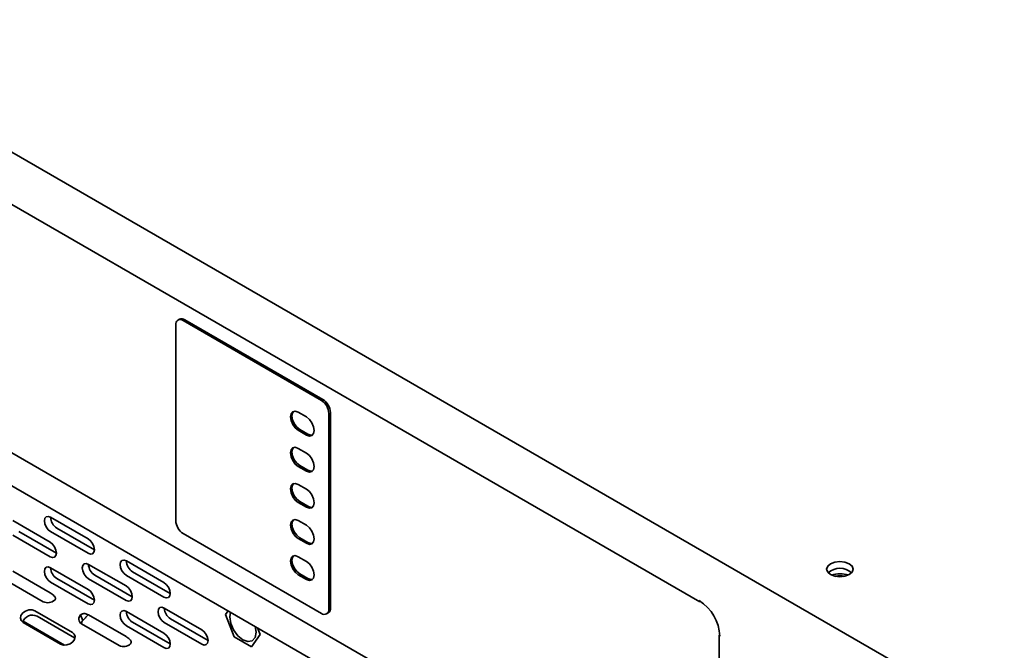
# Model space of a CAD drawing. Header units: millimetres. Extents: x 7 to 588, y 9 to 399.
# Tile 30 of 33: x 424 to 462, y 315 to 339. Entities that reach past the tile are written whole.
import ezdxf

# ---------------------------------------------------------------- set-up
doc = ezdxf.new("R2010")
doc.units = ezdxf.units.MM

msp = doc.modelspace()

# ---------------------------------------------------------------- linework, layer by layer
at = {"color": 7, "linetype": 'Continuous', "lineweight": 35}
for p, q in [((485.4107, 298.6917), (382.2674, 358.235)), ((382.456, 358.1262), (485.2222, 298.8005)), ((381.8179, 345.916), (484.5841, 286.5904)), ((416.1821, 336.6903), (450.1233, 317.0965)), ((430.3625, 327.5309), (430.3625, 320.1548)), ((430.5043, 327.7481), (430.4453, 327.714)), ((435.8543, 324.6871), (430.6453, 327.6942)), ((435.9133, 324.7212), (430.7042, 327.7283)), ((416.3382, 327.2302), (450.2793, 307.6364)), ((434.9822, 324.238), (435.2887, 324.0611)), ((436.1372, 316.8212), (436.1372, 324.1972)), ((436.1961, 316.8552), (436.1961, 324.2313)), ((434.9822, 323.5575), (435.2887, 323.3806)), ((435.0412, 323.5915), (435.3476, 323.4146)), ((434.9822, 322.8771), (435.2887, 322.7002)), ((435.0412, 322.2306), (435.3476, 322.0537)), ((434.9822, 322.1966), (435.2887, 322.0197)), ((434.9822, 321.5162), (435.2887, 321.3393)), ((434.9822, 320.8357), (435.2887, 320.6588)), ((435.0412, 320.8697), (435.3476, 320.6928)), ((424.2174, 320.1552), (425.6317, 319.3388)), ((425.6463, 320.2829), (427.0605, 319.4665)), ((434.9822, 320.1553), (435.2887, 319.9784)), ((425.8674, 318.9305), (424.4531, 319.7469)), ((425.6463, 319.7386), (427.0605, 318.9222)), ((427.2962, 319.0582), (425.882, 319.8746)), ((430.6453, 319.6649), (435.8543, 316.6578)), ((424.2174, 319.6108), (425.6317, 318.7944)), ((434.9822, 319.4748), (435.2887, 319.2979)), ((435.0412, 319.5088), (435.3476, 319.3319)), ((428.504, 318.6332), (429.9183, 317.8168)), ((434.9822, 318.7944), (435.2887, 318.6175)), ((424.2174, 318.2499), (425.6317, 317.4335)), ((425.6463, 318.3777), (427.0605, 317.5613)), ((427.0752, 318.5054), (428.4894, 317.689)), ((430.154, 317.4085), (428.7397, 318.2249)), ((435.0412, 318.1479), (435.3476, 317.971)), ((423.956, 317.9128), (425.3702, 317.0964)), ((425.6463, 317.8333), (427.0605, 317.0169)), ((427.2962, 317.153), (425.882, 317.9694)), ((427.0752, 317.9611), (428.4894, 317.1447)), ((428.7251, 317.2807), (427.3109, 318.0971)), ((428.504, 318.0888), (429.9183, 317.2724)), ((434.9822, 318.1139), (435.2887, 317.937)), ((425.0526, 316.7565), (426.4668, 315.9401)), ((428.504, 316.7279), (429.9183, 315.9115)), ((429.9329, 316.8557), (431.3471, 316.0393)), ((432.2431, 316.6108), (432.3408, 316.7498)), ((436.0543, 316.638), (436.1133, 316.672)), ((424.6058, 316.3595), (426.1639, 315.46)), ((424.6096, 316.3146), (426.0238, 315.4982)), ((426.5474, 315.7309), (425.1332, 316.5473)), ((426.7786, 316.5974), (426.8592, 316.3882)), ((427.0752, 316.6002), (428.4894, 315.7838)), ((430.154, 315.5032), (428.7397, 316.3196)), ((429.9329, 316.3113), (431.3471, 315.4949)), ((431.5828, 315.631), (430.1686, 316.4474)), ((432.5697, 315.769), (432.2431, 316.6108)), ((426.8137, 316.2631), (428.2279, 315.4467)), ((428.504, 316.1836), (429.9183, 315.3672)), ((433.3936, 315.9466), (433.3639, 316.1592)), ((433.4518, 316.1085), (433.5495, 315.8566)), ((426.5474, 315.7309), (426.5627, 315.7213)), ((433.2229, 315.3919), (432.5697, 315.769)), ((433.5495, 315.8566), (433.2229, 315.3919)), ((450.8511, 315.8359), (450.8511, 307.9427))]:
    msp.add_line(p, q, dxfattribs=at)
at = {"color": 7, "linetype": 'Continuous', "lineweight": 35, "flags": 128}
for points in [[(434.9822, 324.238), (434.8695, 324.2772), (434.7739, 324.2586), (434.71, 324.1851), (434.6876, 324.0678), (434.71, 323.9247), (434.7739, 323.7774), (434.8695, 323.6485), (434.9822, 323.5575)], [(434.8055, 324.272), (434.769, 324.2191), (434.7465, 324.1018), (434.769, 323.9587), (434.8328, 323.8114), (434.9284, 323.6825), (435.0412, 323.5915)], [(435.2887, 323.3806), (435.4014, 323.3414), (435.497, 323.36), (435.5609, 323.4335), (435.5833, 323.5508), (435.5609, 323.6939), (435.497, 323.8412), (435.4014, 323.9701), (435.2887, 324.0611)], [(435.3476, 323.4146), (435.4603, 323.3754), (435.5243, 323.3806)], [(434.9822, 322.8771), (434.8695, 322.9163), (434.7739, 322.8977), (434.71, 322.8242), (434.6876, 322.7069), (434.71, 322.5638), (434.7739, 322.4165), (434.8695, 322.2876), (434.9822, 322.1966)], [(434.8055, 322.9111), (434.769, 322.8582), (434.7465, 322.7409), (434.769, 322.5978), (434.8328, 322.4505), (434.9284, 322.3216), (435.0412, 322.2306)], [(435.2887, 322.0197), (435.4014, 321.9805), (435.497, 321.9991), (435.5609, 322.0726), (435.5833, 322.1899), (435.5609, 322.333), (435.497, 322.4803), (435.4014, 322.6092), (435.2887, 322.7002)], [(435.3476, 322.0537), (435.4603, 322.0145), (435.5243, 322.0197)], [(434.9822, 321.5162), (434.8695, 321.5554), (434.7739, 321.5368), (434.71, 321.4633), (434.6876, 321.346), (434.71, 321.2029), (434.7739, 321.0556), (434.8695, 320.9267), (434.9822, 320.8357)], [(434.8055, 321.5502), (434.769, 321.4973), (434.7465, 321.38), (434.769, 321.2369), (434.8328, 321.0896), (434.9284, 320.9607), (435.0412, 320.8697)], [(435.2887, 320.6588), (435.4014, 320.6196), (435.497, 320.6382), (435.5609, 320.7117), (435.5833, 320.829), (435.5609, 320.9721), (435.497, 321.1194), (435.4014, 321.2483), (435.2887, 321.3393)], [(435.3476, 320.6928), (435.4603, 320.6536), (435.5243, 320.6588)], [(425.6463, 320.2829), (425.5561, 320.3143), (425.4796, 320.2994), (425.4285, 320.2406), (425.4106, 320.1468), (425.4285, 320.0323), (425.4796, 319.9145), (425.5561, 319.8114), (425.6463, 319.7386)], [(434.9822, 320.1553), (434.8695, 320.1944), (434.7739, 320.1759), (434.71, 320.1024), (434.6876, 319.9851), (434.71, 319.842), (434.7739, 319.6947), (434.8695, 319.5658), (434.9822, 319.4748)], [(434.8055, 320.1893), (434.769, 320.1364), (434.7465, 320.0191), (434.769, 319.876), (434.8328, 319.7287), (434.9284, 319.5998), (435.0412, 319.5088)], [(435.2887, 319.2979), (435.4014, 319.2587), (435.497, 319.2773), (435.5609, 319.3508), (435.5833, 319.4681), (435.5609, 319.6112), (435.497, 319.7585), (435.4014, 319.8874), (435.2887, 319.9784)], [(425.6317, 318.7944), (425.7219, 318.7631), (425.7983, 318.7779), (425.8494, 318.8367), (425.8674, 318.9305), (425.8494, 319.045), (425.7983, 319.1628), (425.7219, 319.266), (425.6317, 319.3388)], [(427.0605, 318.9222), (427.1507, 318.8908), (427.2272, 318.9057), (427.2783, 318.9645), (427.2962, 319.0583), (427.2783, 319.1728), (427.2272, 319.2906), (427.1507, 319.3937), (427.0605, 319.4665)], [(435.3476, 319.3319), (435.4603, 319.2927), (435.5243, 319.2979)], [(427.0752, 318.5054), (426.985, 318.5368), (426.9085, 318.5219), (426.8574, 318.4631), (426.8395, 318.3693), (426.8574, 318.2548), (426.9085, 318.137), (426.985, 318.0339), (427.0752, 317.9611)], [(428.504, 318.6332), (428.4138, 318.6646), (428.3374, 318.6497), (428.2863, 318.5909), (428.2683, 318.4971), (428.2863, 318.3826), (428.3374, 318.2648), (428.4138, 318.1616), (428.504, 318.0888)], [(434.9822, 318.7944), (434.8695, 318.8335), (434.7739, 318.815), (434.71, 318.7415), (434.6876, 318.6242), (434.71, 318.4811), (434.7739, 318.3338), (434.8695, 318.2049), (434.9822, 318.1139)], [(434.8055, 318.8284), (434.769, 318.7755), (434.7465, 318.6582), (434.769, 318.5151), (434.8328, 318.3678), (434.9284, 318.2389), (435.0412, 318.1479)], [(435.2887, 317.937), (435.4014, 317.8978), (435.497, 317.9164), (435.5609, 317.9899), (435.5833, 318.1072), (435.5609, 318.2503), (435.497, 318.3976), (435.4014, 318.5265), (435.2887, 318.6175)], [(455.0523, 318.1222), (455.2145, 318.0596), (455.4058, 318.0376), (455.5972, 318.0596), (455.7594, 318.1222), (455.8678, 318.2158), (455.9058, 318.3263), (455.8678, 318.4367), (455.7594, 318.5304), (455.5972, 318.5929), (455.4058, 318.6149), (455.2145, 318.5929), (455.0523, 318.5304), (454.9439, 318.4367), (454.9058, 318.3263), (454.9439, 318.2158), (455.0523, 318.1222)], [(425.6463, 318.3777), (425.5561, 318.409), (425.4796, 318.3942), (425.4285, 318.3354), (425.4106, 318.2416), (425.4285, 318.127), (425.4796, 318.0092), (425.5561, 317.9061), (425.6463, 317.8333)], [(429.9183, 317.2724), (430.0085, 317.2411), (430.0849, 317.2559), (430.136, 317.3147), (430.154, 317.4085), (430.136, 317.5231), (430.0849, 317.6409), (430.0085, 317.744), (429.9183, 317.8168)], [(435.3476, 317.971), (435.4603, 317.9318), (435.5243, 317.937)], [(427.0605, 317.0169), (427.1507, 316.9856), (427.2272, 317.0004), (427.2783, 317.0592), (427.2962, 317.153), (427.2783, 317.2675), (427.2272, 317.3853), (427.1507, 317.4885), (427.0605, 317.5613)], [(428.4894, 317.1447), (428.5796, 317.1133), (428.6561, 317.1282), (428.7071, 317.187), (428.7251, 317.2808), (428.7071, 317.3953), (428.6561, 317.5131), (428.5796, 317.6162), (428.4894, 317.689)], [(425.0526, 316.7565), (424.9455, 316.7918), (424.8211, 316.788), (424.6981, 316.7459), (424.5954, 316.6717), (424.5286, 316.5767), (424.5078, 316.4756), (424.5363, 316.3835), (424.6096, 316.3146)], [(428.504, 316.7279), (428.4138, 316.7593), (428.3374, 316.7444), (428.2863, 316.6856), (428.2683, 316.5918), (428.2863, 316.4773), (428.3374, 316.3595), (428.4138, 316.2564), (428.504, 316.1836)], [(429.9329, 316.8557), (429.8427, 316.8871), (429.7662, 316.8722), (429.7152, 316.8134), (429.6972, 316.7196), (429.7152, 316.6051), (429.7662, 316.4873), (429.8427, 316.3841), (429.9329, 316.3113)], [(432.4286, 316.6991), (432.3989, 316.5208), (432.4368, 316.2792), (432.5446, 316.0306), (432.706, 315.813), (432.8963, 315.6594), (433.0866, 315.5933), (433.2479, 315.6246), (433.3558, 315.7487), (433.3936, 315.9466), (433.3936, 315.9466)], [(426.0238, 315.4982), (426.1309, 315.463), (426.2554, 315.4667), (426.3783, 315.5089), (426.481, 315.5831), (426.5478, 315.678), (426.5686, 315.7792), (426.5402, 315.8712), (426.4668, 315.9401)], [(431.3471, 315.4949), (431.4373, 315.4636), (431.5138, 315.4784), (431.5649, 315.5372), (431.5828, 315.631), (431.5649, 315.7456), (431.5138, 315.8634), (431.4373, 315.9665), (431.3471, 316.0393)], [(429.9183, 315.3672), (430.0085, 315.3358), (430.0849, 315.3507), (430.136, 315.4095), (430.154, 315.5033), (430.136, 315.6178), (430.0849, 315.7356), (430.0085, 315.8387), (429.9183, 315.9115)]]:
    msp.add_lwpolyline(points, dxfattribs=at)
at = {"color": 7, "linetype": 'Continuous', "lineweight": 35}
for centre, radius, start, end in [((430.5349, 327.5589), 0.1747, 50.79671, 189.21404), ((430.5871, 327.5647), 0.2012, 54.38242, 114.30712), ((435.5231, 324.1693), 0.6147, 2.60548, 57.39452), ((435.582, 324.2033), 0.6147, 2.60548, 57.39452), ((434.9369, 324.118), 0.1917, 122.86957, 186.94574), ((434.9368, 322.7572), 0.1915, 122.862, 186.81321), ((434.9368, 321.3963), 0.1916, 122.86452, 186.8574), ((426.1418, 320.2968), 0.4957, 181.60056, 238.39406), ((430.9766, 320.1828), 0.6147, 182.60548, 237.39452), ((434.9369, 320.0353), 0.1916, 122.86705, 186.90158), ((428.9995, 318.647), 0.4957, 181.60056, 238.39406), ((434.9369, 318.6744), 0.1916, 122.86705, 186.90158), ((426.1418, 318.3915), 0.4957, 181.60056, 238.39406), ((427.5706, 318.5193), 0.4957, 181.60056, 238.39406), ((455.4058, 317.6856), 0.6701, 48.85087, 131.14913), ((455.4058, 317.1162), 1.0322, 72.4528, 107.5472), ((455.4058, 317.2265), 0.8442, 78.62826, 101.37174), ((455.4058, 317.2161), 0.8476, 79.91649, 100.08351), ((425.539, 317.4573), 0.3984, 244.93267, 311.73315), ((450.1515, 317.1369), 0.0493, 173.70115, 234.98667), ((449.1916, 315.7182), 1.6905, 2.60548, 57.39452), ((428.9995, 316.7418), 0.4957, 181.60056, 238.39406), ((430.4284, 316.8695), 0.4957, 181.60056, 238.39406), ((435.9648, 316.7932), 0.1747, 230.79671, 9.21404), ((436.0058, 316.8309), 0.1918, 304.05635, 7.25583), ((424.9592, 316.2054), 0.3837, 63.0253, 161.95453), ((426.9221, 316.4435), 0.2105, 132.98912, 238.99494), ((427.0703, 316.2034), 0.2806, 138.79708, 165.70399), ((450.9011, 315.8409), 0.0503, 185.6948, 245.62534), ((428.3967, 315.8075), 0.3984, 244.93267, 311.73315)]:
    msp.add_arc(centre, radius, start, end, dxfattribs=at)
for points, knots in [([(425.8041, 317.16), (425.8148, 317.1716), (425.8226, 317.1861), (425.8294, 317.2174), (425.8282, 317.234), (425.8185, 317.2647), (425.8103, 317.2785), (425.7914, 317.3029), (425.781, 317.3139), (425.7485, 317.3453), (425.7255, 317.3641), (425.679, 317.4), (425.6554, 317.417), (425.6317, 317.4335)], [0, 0, 0, 0, 0.125, 0.125, 0.25, 0.25, 0.375, 0.375, 0.5, 0.5, 0.75, 0.75, 1, 1, 1, 1]), ([(427.0752, 316.6002), (427.0518, 316.6121), (427.0284, 316.623), (426.9815, 316.6411), (426.958, 316.6484), (426.9099, 316.6552), (426.8853, 316.6546), (426.8457, 316.6411), (426.832, 316.6343), (426.8049, 316.6174), (426.7913, 316.6073), (426.7786, 316.5974)], [0, 0, 0, 0, 0.25, 0.25, 0.5, 0.5, 0.75, 0.75, 0.875, 0.875, 1, 1, 1, 1]), ([(427.0646, 316.6177), (427.0507, 316.6012), (427.0095, 316.5524), (426.9406, 316.4679), (426.884, 316.4125), (426.8592, 316.3882)], [0, 0, 0, 0, 0.2216151, 0.6592594, 1, 1, 1, 1]), ([(428.6619, 315.5103), (428.6725, 315.5218), (428.6803, 315.5363), (428.6871, 315.5676), (428.6859, 315.5843), (428.6763, 315.615), (428.668, 315.6288), (428.6492, 315.6531), (428.6387, 315.6641), (428.6062, 315.6956), (428.5833, 315.7143), (428.5367, 315.7502), (428.5131, 315.7672), (428.4894, 315.7838)], [0, 0, 0, 0, 0.125, 0.125, 0.25, 0.25, 0.375, 0.375, 0.5, 0.5, 0.75, 0.75, 1, 1, 1, 1])]:
    msp.add_open_spline(points, degree=3, knots=knots, dxfattribs=at)

doc.saveas('drawing.dxf')
